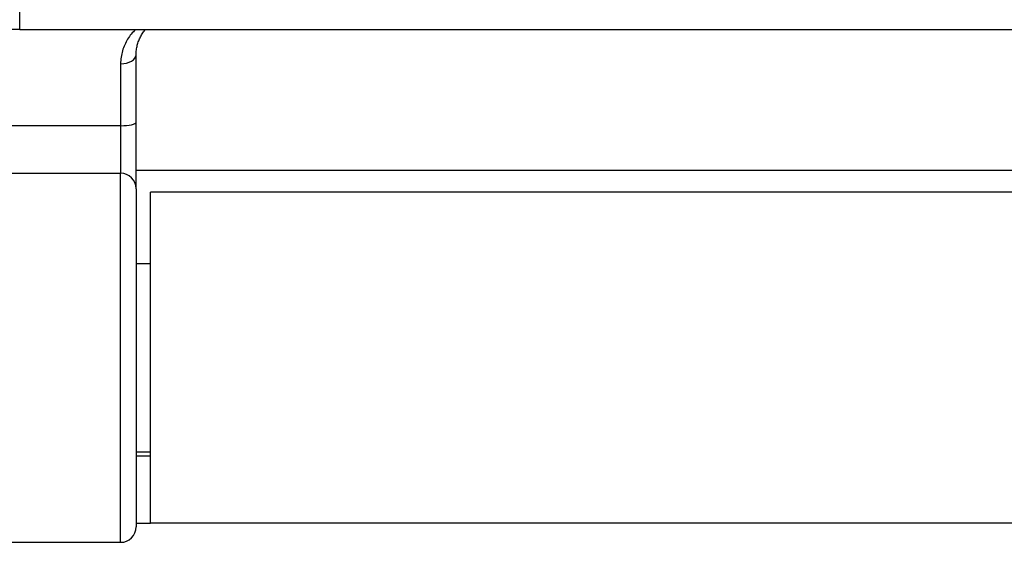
# Model space of a CAD drawing. Header units: inches. Extents: x 11 to 342, y 26 to 169.
# Tile 70 of 205: x 77.325 to 78.324, y 80.024 to 80.555. Entities that reach past the tile are written whole.
import ezdxf

# ---------------------------------------------------------------- set-up
doc = ezdxf.new("R2010")
doc.units = ezdxf.units.IN
doc.header["$MEASUREMENT"] = 0
doc.layers.add('Visible Edges(ANSI)', color=7, linetype='Continuous', lineweight=25)
doc.layers.add('Visible Tangent Edges(ANSI)', color=7, linetype='Continuous', lineweight=25)

msp = doc.modelspace()

# ---------------------------------------------------------------- linework, layer by layer
at = {"layer": 'Visible Edges(ANSI)'}
for p, q in [((77.32538, 80.54512), (76.91447, 80.54512)), ((77.32538, 80.54512), (78.82144, 80.54512)), ((77.44349, 80.4509), (77.44349, 80.51935)), ((77.44349, 80.38341), (77.44349, 80.4509)), ((78.70333, 80.4019), (77.44349, 80.4019)), ((77.44349, 80.38341), (77.44349, 80.04015)), ((77.45791, 80.0439), (77.45791, 80.3799)), ((78.68891, 80.3799), (77.45791, 80.3799)), ((77.44349, 80.30737), (77.45791, 80.30737)), ((77.44349, 80.11642), (77.45791, 80.11642)), ((77.45791, 80.1119), (77.44349, 80.1119)), ((77.44349, 80.0439), (77.45791, 80.0439)), ((78.68891, 80.0439), (77.45791, 80.0439)), ((76.83818, 80.0244), (77.42774, 80.0244))]:
    msp.add_line(p, q, dxfattribs=at)
at = {"layer": 'Visible Edges(ANSI)', "flags": 128}
msp.add_lwpolyline([(77.44349, 80.51935), (77.44351, 80.52059), (77.44357, 80.52182), (77.44367, 80.52305), (77.4438, 80.52426), (77.44397, 80.52546), (77.44417, 80.52664), (77.44441, 80.52782), (77.44469, 80.52897), (77.44499, 80.53012), (77.44533, 80.53124), (77.4457, 80.53235), (77.4461, 80.53344), (77.44653, 80.53451), (77.44698, 80.53557), (77.44747, 80.53661), (77.44799, 80.53763), (77.44853, 80.53863), (77.4491, 80.53962), (77.4497, 80.54058), (77.45033, 80.54153), (77.45098, 80.54246), (77.45166, 80.54337), (77.45237, 80.54426), (77.4531, 80.54513)], dxfattribs=at)
at = {"layer": 'Visible Edges(ANSI)'}
msp.add_arc((77.42774, 80.04015), 0.01575, 270, 0, dxfattribs=at)
at = {"layer": 'Visible Tangent Edges(ANSI)'}
for p, q in [((77.32538, 80.54512), (77.32538, 80.56481)), ((77.42774, 80.5102), (77.42774, 80.44735)), ((77.42774, 80.44735), (76.83818, 80.44735)), ((77.42774, 80.44735), (77.42774, 80.39914)), ((76.83818, 80.39914), (77.42774, 80.39914)), ((77.42774, 80.0244), (77.42774, 80.39914))]:
    msp.add_line(p, q, dxfattribs=at)
at = {"layer": 'Visible Tangent Edges(ANSI)', "flags": 128}
msp.add_lwpolyline([(77.44296, 80.54512), (77.4418, 80.54397), (77.44068, 80.54279), (77.4396, 80.54158), (77.43857, 80.54034), (77.43758, 80.53908), (77.43663, 80.53778), (77.43573, 80.53646), (77.43487, 80.53511), (77.43405, 80.53374), (77.43328, 80.53234), (77.43256, 80.53091), (77.43188, 80.52945), (77.43125, 80.52797), (77.43067, 80.52647), (77.43013, 80.52494), (77.42965, 80.52338), (77.42921, 80.5218), (77.42883, 80.5202), (77.4285, 80.51858), (77.42823, 80.51694), (77.42802, 80.51528), (77.42787, 80.5136), (77.42778, 80.51191), (77.42774, 80.5102)], dxfattribs=at)
at = {"layer": 'Visible Tangent Edges(ANSI)'}
for centre, ratio, start_param, end_param in [((77.42774, 80.51935), 0.580671, 4.712389, 6.283185), ((77.42774, 80.4509), 0.225879, 4.712389, 6.283185), ((77.42774, 80.38341), 0.998608, 0, 1.570796)]:
    msp.add_ellipse(centre, major_axis=(0.01575, 0), ratio=ratio, start_param=start_param, end_param=end_param, dxfattribs=at)

doc.saveas('drawing.dxf')
